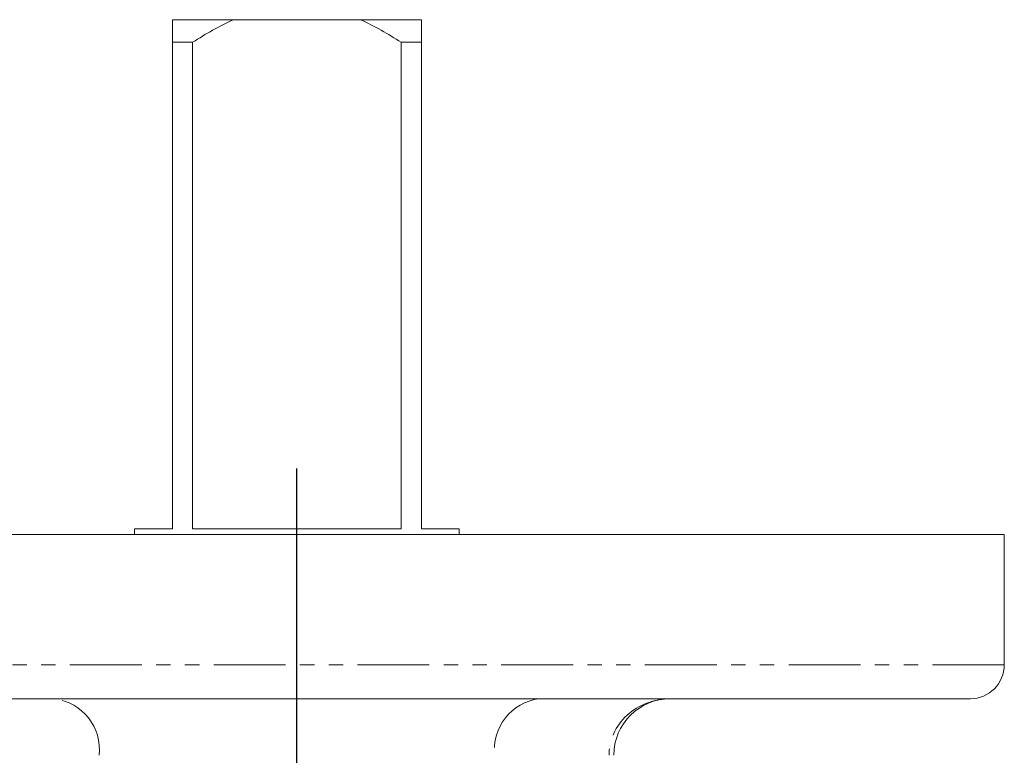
# Model space of a CAD drawing. Header units: millimetres. Extents: x -84 to 512, y -271 to 485.
# Tile 22 of 23: x 70 to 157, y 420 to 485. Entities that reach past the tile are written whole.
import ezdxf

# ---------------------------------------------------------------- set-up
doc = ezdxf.new("R2010")
doc.units = ezdxf.units.MM
doc.linetypes.add('PHANTOM', pattern=[12.7, 6.35, -1.27, 1.27, -1.27, 1.27, -1.27])
doc.layers.add('FOND_DE_PLAN', color=7, linetype='Continuous')

# ---------------------------------------------------------------- blocks, each defined once
blk = doc.blocks.new('SW_CENTERMARKSYMBOL_0')
at = {"layer": 'FOND_DE_PLAN', "color": 0}
blk.add_line((46.173, -167.321), (46.173, 101.814), dxfattribs=at)

msp = doc.modelspace()

# ---------------------------------------------------------------- linework, layer by layer
at = {"color": 7, "linetype": 'Continuous', "lineweight": 15}
for p, q in [((83.5, 484.89), (88.886, 484.89)), ((88.886, 484.89), (100.114, 484.89)), ((100.114, 484.89), (105.5, 484.89)), ((83.5, 482.89), (83.5, 439.89)), ((83.5, 482.89), (85.285, 482.89)), ((85.285, 439.89), (85.285, 482.89)), ((103.715, 482.89), (103.715, 439.89)), ((103.715, 482.89), (105.5, 482.89)), ((105.5, 439.89), (105.5, 482.89)), ((157, 439.39), (32, 439.39)), ((80.15, 439.89), (80.15, 439.39)), ((83.5, 439.89), (80.15, 439.89)), ((103.715, 439.89), (85.285, 439.89)), ((108.85, 439.89), (105.5, 439.89)), ((108.85, 439.39), (108.85, 439.89)), ((157, 427.89), (157, 439.39)), ((154, 424.89), (35, 424.89))]:
    msp.add_line(p, q, dxfattribs=at)
at = {"color": 8, "linetype": 'PHANTOM', "lineweight": 0}
msp.add_line((157, 427.89), (32, 427.89), dxfattribs=at)
at = {"color": 7, "linetype": 'Continuous', "lineweight": 15}
for centre, radius, start, end in [((154, 427.89), 3, 270, 0), ((127.5, 419.89), 5, 90, 180)]:
    msp.add_arc(centre, radius, start, end, dxfattribs=at)
at = {"color": 8, "linetype": 'PHANTOM', "lineweight": 0}
for centre, start, end in [((72.491, 420.364), 354.04379, 82.43309), ((116.509, 420.364), 97.56691, 185.95621)]:
    msp.add_arc(centre, 4.566, start, end, dxfattribs=at)
msp.add_ellipse((127.5, 419.89), major_axis=(5.424, 0), ratio=0.921833, start_param=1.570796, end_param=3.141593, dxfattribs=at)
at = {"color": 7, "linetype": 'Continuous', "lineweight": 15}
for points in [[(83.5, 484.89), (83.5, 484.318), (83.5, 483.631), (83.5, 482.89)], [(100.114, 484.89), (101.374, 484.318), (102.561, 483.631), (103.715, 482.89)]]:
    msp.add_open_spline(points, degree=3, dxfattribs=at)
for points in [[(85.285, 482.89), (85.862, 483.261), (86.449, 483.617), (87.651, 484.291), (88.262, 484.606), (88.886, 484.89)], [(105.5, 482.89), (105.5, 483.261), (105.5, 483.617), (105.5, 484.291), (105.5, 484.606), (105.5, 484.89)]]:
    msp.add_open_spline(points, degree=3, knots=[0, 0, 0, 0, 0.5, 0.5, 1, 1, 1, 1], dxfattribs=at)

# ---------------------------------------------------------------- block references
at = {"layer": 'FOND_DE_PLAN', "color": 7}
msp.add_blockref('SW_CENTERMARKSYMBOL_0', (48.327, 343.411), dxfattribs=at)

doc.saveas('drawing.dxf')
